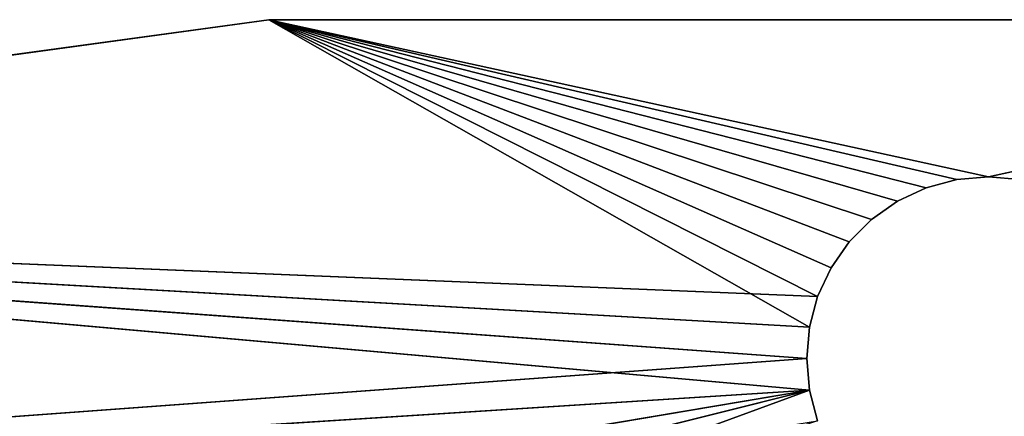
# Model space of a CAD drawing. Header units: centimetres. Extents: x 0 to 14.5, y 0 to 14.5.
# Tile 67 of 75: x 6.584 to 7.261, y 14.21 to 14.483. Entities that reach past the tile are written whole.
import ezdxf

# ---------------------------------------------------------------- set-up
doc = ezdxf.new("R2010")
doc.units = ezdxf.units.CM
doc.header["$LTSCALE"] = 2.54
doc.layers.get('0').update_dxf_attribs({"true_color": 0xff5454})

# ---------------------------------------------------------------- blocks, each defined once
blk = doc.blocks.new('Stojak na r_czniki papierowe ARPE.STL')
at = {"color": 0}
for p, q in [((5.77494, 14.34836, 0.35), (6.75524, 14.4831, 0.35)), ((6.75524, 14.4831, 0.35), (5.77494, 14.34836, 0.1)), ((6.75524, 14.4831, 0.35), (5.77494, 14.34836, 0.1)), ((6.75524, 14.4831, 0.1), (5.77494, 14.34836, 0.1)), ((5.77494, 14.34836, 0.35), (6.75524, 14.4831, 0.35)), ((6.75524, 14.4831, 0.1), (5.77494, 14.34836, 0.1)), ((6.75524, 14.4831, 0.35), (6.75524, 14.4831, 0.1)), ((6.75524, 14.4831, 0.35), (6.75524, 14.4831, 0.1)), ((6.75524, 14.4831, 0.35), (7.74476, 14.4831, 0.35)), ((7.74476, 14.4831, 0.35), (6.75524, 14.4831, 0.1)), ((7.74476, 14.4831, 0.35), (6.75524, 14.4831, 0.1)), ((7.74476, 14.4831, 0.1), (6.75524, 14.4831, 0.1)), ((7.22829, 14.3731, 0.35), (6.75524, 14.4831, 0.35)), ((6.75524, 14.4831, 0.35), (7.20725, 14.36746, 0.35)), ((7.22829, 14.3731, 0.35), (6.75524, 14.4831, 0.35)), ((7.25, 14.375, 0.35), (6.75524, 14.4831, 0.35)), ((7.25, 14.375, 0.35), (6.75524, 14.4831, 0.35)), ((6.75524, 14.4831, 0.35), (7.74476, 14.4831, 0.35)), ((6.75524, 14.4831, 0.35), (7.14175, 14.3125, 0.35)), ((7.15424, 14.33035, 0.35), (6.75524, 14.4831, 0.35)), ((7.16965, 14.34576, 0.35), (6.75524, 14.4831, 0.35)), ((7.15424, 14.33035, 0.35), (6.75524, 14.4831, 0.35)), ((7.16965, 14.34576, 0.35), (6.75524, 14.4831, 0.35)), ((7.1875, 14.35825, 0.35), (6.75524, 14.4831, 0.35)), ((7.1875, 14.35825, 0.35), (6.75524, 14.4831, 0.35)), ((6.75524, 14.4831, 0.35), (7.20725, 14.36746, 0.35)), ((7.1269, 14.27171, 0.35), (6.75524, 14.4831, 0.35)), ((7.1269, 14.27171, 0.35), (6.75524, 14.4831, 0.35)), ((7.13254, 14.29275, 0.35), (6.75524, 14.4831, 0.35)), ((7.13254, 14.29275, 0.35), (6.75524, 14.4831, 0.35)), ((6.75524, 14.4831, 0.35), (7.14175, 14.3125, 0.35)), ((7.25, 14.375, 0.1), (6.75524, 14.4831, 0.1)), ((7.74476, 14.4831, 0.1), (6.75524, 14.4831, 0.1)), ((7.25, 14.375, 0.1), (6.75524, 14.4831, 0.1)), ((7.22829, 14.3731, 0.1), (6.75524, 14.4831, 0.1)), ((7.22829, 14.3731, 0.1), (6.75524, 14.4831, 0.1)), ((7.20725, 14.36746, 0.1), (6.75524, 14.4831, 0.1)), ((7.1875, 14.35825, 0.1), (6.75524, 14.4831, 0.1)), ((7.20725, 14.36746, 0.1), (6.75524, 14.4831, 0.1)), ((7.1875, 14.35825, 0.1), (6.75524, 14.4831, 0.1)), ((7.16965, 14.34576, 0.1), (6.75524, 14.4831, 0.1)), ((7.16965, 14.34576, 0.1), (6.75524, 14.4831, 0.1)), ((7.15424, 14.33035, 0.1), (6.75524, 14.4831, 0.1)), ((7.14175, 14.3125, 0.1), (6.75524, 14.4831, 0.1)), ((7.15424, 14.33035, 0.1), (6.75524, 14.4831, 0.1)), ((7.14175, 14.3125, 0.1), (6.75524, 14.4831, 0.1)), ((7.13254, 14.29275, 0.1), (6.75524, 14.4831, 0.1)), ((7.13254, 14.29275, 0.1), (6.75524, 14.4831, 0.1)), ((7.25, 14.375, 0.35), (7.74476, 14.4831, 0.35)), ((7.25, 14.375, 0.35), (7.74476, 14.4831, 0.35)), ((7.25, 14.375, 0.1), (7.74476, 14.4831, 0.1)), ((7.25, 14.375, 0.1), (7.74476, 14.4831, 0.1)), ((7.20725, 14.36746, 0.35), (7.22829, 14.3731, 0.35)), ((7.22829, 14.3731, 0.1), (7.20725, 14.36746, 0.1)), ((7.20725, 14.36746, 0.1), (7.22829, 14.3731, 0.35)), ((7.20725, 14.36746, 0.35), (7.22829, 14.3731, 0.35)), ((7.20725, 14.36746, 0.1), (7.22829, 14.3731, 0.35)), ((7.22829, 14.3731, 0.1), (7.20725, 14.36746, 0.1)), ((7.22829, 14.3731, 0.35), (7.25, 14.375, 0.35)), ((7.25, 14.375, 0.1), (7.22829, 14.3731, 0.1)), ((7.22829, 14.3731, 0.1), (7.25, 14.375, 0.35)), ((7.22829, 14.3731, 0.35), (7.25, 14.375, 0.35)), ((7.22829, 14.3731, 0.1), (7.25, 14.375, 0.35)), ((7.25, 14.375, 0.1), (7.22829, 14.3731, 0.1)), ((7.22829, 14.3731, 0.1), (7.22829, 14.3731, 0.35)), ((7.22829, 14.3731, 0.1), (7.22829, 14.3731, 0.35)), ((7.25, 14.375, 0.35), (7.27171, 14.3731, 0.35)), ((7.27171, 14.3731, 0.1), (7.25, 14.375, 0.1)), ((7.25, 14.375, 0.1), (7.25, 14.375, 0.35)), ((7.25, 14.375, 0.1), (7.25, 14.375, 0.35)), ((7.25, 14.375, 0.1), (7.27171, 14.3731, 0.35)), ((7.25, 14.375, 0.35), (7.27171, 14.3731, 0.35)), ((7.25, 14.375, 0.1), (7.27171, 14.3731, 0.35)), ((7.27171, 14.3731, 0.1), (7.25, 14.375, 0.1)), ((7.1875, 14.35825, 0.35), (7.20725, 14.36746, 0.35)), ((7.20725, 14.36746, 0.1), (7.1875, 14.35825, 0.1)), ((7.1875, 14.35825, 0.1), (7.20725, 14.36746, 0.35)), ((7.1875, 14.35825, 0.35), (7.20725, 14.36746, 0.35)), ((7.1875, 14.35825, 0.1), (7.20725, 14.36746, 0.35)), ((7.20725, 14.36746, 0.1), (7.1875, 14.35825, 0.1)), ((7.20725, 14.36746, 0.1), (7.20725, 14.36746, 0.35)), ((7.20725, 14.36746, 0.1), (7.20725, 14.36746, 0.35)), ((7.16965, 14.34576, 0.35), (7.1875, 14.35825, 0.35)), ((7.1875, 14.35825, 0.1), (7.16965, 14.34576, 0.1)), ((7.16965, 14.34576, 0.1), (7.1875, 14.35825, 0.35)), ((7.16965, 14.34576, 0.35), (7.1875, 14.35825, 0.35)), ((7.16965, 14.34576, 0.1), (7.1875, 14.35825, 0.35)), ((7.1875, 14.35825, 0.1), (7.16965, 14.34576, 0.1)), ((7.1875, 14.35825, 0.1), (7.1875, 14.35825, 0.35)), ((7.1875, 14.35825, 0.1), (7.1875, 14.35825, 0.35)), ((7.125, 14.25, 0.35), (5.77494, 14.34836, 0.35)), ((5.77494, 14.34836, 0.35), (7.1269, 14.22829, 0.35)), ((7.125, 14.25, 0.35), (5.77494, 14.34836, 0.35)), ((7.1269, 14.27171, 0.35), (5.77494, 14.34836, 0.35)), ((7.1269, 14.27171, 0.35), (5.77494, 14.34836, 0.35)), ((5.77494, 14.34836, 0.35), (7.1269, 14.22829, 0.35)), ((7.13254, 14.29275, 0.1), (5.77494, 14.34836, 0.1)), ((5.77494, 14.34836, 0.1), (7.125, 14.25, 0.1)), ((5.77494, 14.34836, 0.1), (7.125, 14.25, 0.1)), ((5.77494, 14.34836, 0.1), (7.1269, 14.27171, 0.1)), ((5.77494, 14.34836, 0.1), (7.1269, 14.27171, 0.1)), ((7.13254, 14.29275, 0.1), (5.77494, 14.34836, 0.1)), ((7.15424, 14.33035, 0.35), (7.16965, 14.34576, 0.35)), ((7.16965, 14.34576, 0.1), (7.15424, 14.33035, 0.1)), ((7.15424, 14.33035, 0.1), (7.16965, 14.34576, 0.35)), ((7.15424, 14.33035, 0.35), (7.16965, 14.34576, 0.35)), ((7.15424, 14.33035, 0.1), (7.16965, 14.34576, 0.35)), ((7.16965, 14.34576, 0.1), (7.15424, 14.33035, 0.1)), ((7.16965, 14.34576, 0.1), (7.16965, 14.34576, 0.35)), ((7.16965, 14.34576, 0.1), (7.16965, 14.34576, 0.35)), ((7.14175, 14.3125, 0.35), (7.15424, 14.33035, 0.35)), ((7.15424, 14.33035, 0.1), (7.14175, 14.3125, 0.1)), ((7.14175, 14.3125, 0.1), (7.15424, 14.33035, 0.35)), ((7.14175, 14.3125, 0.35), (7.15424, 14.33035, 0.35)), ((7.14175, 14.3125, 0.1), (7.15424, 14.33035, 0.35)), ((7.15424, 14.33035, 0.1), (7.14175, 14.3125, 0.1)), ((7.15424, 14.33035, 0.1), (7.15424, 14.33035, 0.35)), ((7.15424, 14.33035, 0.1), (7.15424, 14.33035, 0.35)), ((7.13254, 14.29275, 0.35), (7.14175, 14.3125, 0.35)), ((7.14175, 14.3125, 0.1), (7.13254, 14.29275, 0.1)), ((7.13254, 14.29275, 0.1), (7.14175, 14.3125, 0.35)), ((7.13254, 14.29275, 0.35), (7.14175, 14.3125, 0.35)), ((7.13254, 14.29275, 0.1), (7.14175, 14.3125, 0.35)), ((7.14175, 14.3125, 0.1), (7.13254, 14.29275, 0.1)), ((7.14175, 14.3125, 0.1), (7.14175, 14.3125, 0.35)), ((7.14175, 14.3125, 0.1), (7.14175, 14.3125, 0.35)), ((7.1269, 14.27171, 0.35), (7.13254, 14.29275, 0.35)), ((7.13254, 14.29275, 0.1), (7.1269, 14.27171, 0.1)), ((7.1269, 14.27171, 0.1), (7.13254, 14.29275, 0.35)), ((7.1269, 14.27171, 0.35), (7.13254, 14.29275, 0.35)), ((7.1269, 14.27171, 0.1), (7.13254, 14.29275, 0.35)), ((7.13254, 14.29275, 0.1), (7.1269, 14.27171, 0.1)), ((7.13254, 14.29275, 0.1), (7.13254, 14.29275, 0.35)), ((7.13254, 14.29275, 0.1), (7.13254, 14.29275, 0.35)), ((7.125, 14.25, 0.35), (7.1269, 14.27171, 0.35)), ((7.1269, 14.27171, 0.1), (7.125, 14.25, 0.1)), ((7.125, 14.25, 0.1), (7.1269, 14.27171, 0.35)), ((7.125, 14.25, 0.35), (7.1269, 14.27171, 0.35)), ((7.125, 14.25, 0.1), (7.1269, 14.27171, 0.35)), ((7.1269, 14.27171, 0.1), (7.125, 14.25, 0.1)), ((7.1269, 14.27171, 0.1), (7.1269, 14.27171, 0.35)), ((7.1269, 14.27171, 0.1), (7.1269, 14.27171, 0.35)), ((4.82212, 14.08139, 0.1), (7.125, 14.25, 0.1)), ((4.82212, 14.08139, 0.1), (7.125, 14.25, 0.1)), ((7.1269, 14.22829, 0.35), (7.125, 14.25, 0.35)), ((7.125, 14.25, 0.1), (7.1269, 14.22829, 0.1)), ((7.125, 14.25, 0.35), (7.125, 14.25, 0.1)), ((7.1269, 14.22829, 0.1), (7.125, 14.25, 0.35)), ((7.1269, 14.22829, 0.35), (7.125, 14.25, 0.35)), ((7.1269, 14.22829, 0.1), (7.125, 14.25, 0.35)), ((7.125, 14.25, 0.1), (7.1269, 14.22829, 0.1)), ((7.125, 14.25, 0.35), (7.125, 14.25, 0.1)), ((3.91453, 13.68717, 0.35), (7.1269, 14.22829, 0.35)), ((3.91453, 13.68717, 0.35), (7.1269, 14.22829, 0.35)), ((3.91453, 13.68717, 0.1), (7.1269, 14.22829, 0.1)), ((3.91453, 13.68717, 0.1), (7.1269, 14.22829, 0.1)), ((4.82212, 14.08139, 0.35), (7.1269, 14.22829, 0.35)), ((4.82212, 14.08139, 0.35), (7.1269, 14.22829, 0.35)), ((4.82212, 14.08139, 0.1), (7.1269, 14.22829, 0.1)), ((4.82212, 14.08139, 0.1), (7.1269, 14.22829, 0.1)), ((5.60493, 13.84801, 0.1), (7.1269, 14.22829, 0.1)), ((5.60493, 13.84801, 0.1), (7.1269, 14.22829, 0.1)), ((7.1269, 14.22829, 0.1), (6.53921, 14.01275, 0.1)), ((7.1269, 14.22829, 0.1), (6.53921, 14.01275, 0.1)), ((7.13254, 14.20725, 0.35), (7.1269, 14.22829, 0.35)), ((7.1269, 14.22829, 0.1), (7.13254, 14.20725, 0.1)), ((7.13254, 14.20725, 0.1), (7.1269, 14.22829, 0.35)), ((7.13254, 14.20725, 0.35), (7.1269, 14.22829, 0.35)), ((7.13254, 14.20725, 0.1), (7.1269, 14.22829, 0.35)), ((7.1269, 14.22829, 0.1), (7.13254, 14.20725, 0.1)), ((7.1269, 14.22829, 0.1), (7.1269, 14.22829, 0.35)), ((7.1269, 14.22829, 0.1), (7.1269, 14.22829, 0.35))]:
    blk.add_line(p, q, dxfattribs=at)
mesh = blk.add_polyface(dxfattribs=at)
corners = [(6.75524, 14.4831, 0.35), (5.77494, 14.34836, 0.1), (5.77494, 14.34836, 0.35)]
mesh.append_faces([[corners[k] for k in face] for face in [(0, 1, 2)]], dxfattribs={"color": 0})
mesh = blk.add_polyface(dxfattribs=at)
corners = [(6.75524, 14.4831, 0.35), (6.75524, 14.4831, 0.1), (5.77494, 14.34836, 0.1)]
mesh.append_faces([[corners[k] for k in face] for face in [(0, 1, 2)]], dxfattribs={"color": 0})
mesh = blk.add_polyface(dxfattribs=at)
corners = [(7.1269, 14.27171, 0.35), (6.75524, 14.4831, 0.35), (5.77494, 14.34836, 0.35)]
mesh.append_faces([[corners[k] for k in face] for face in [(0, 1, 2)]], dxfattribs={"color": 0})
mesh = blk.add_polyface(dxfattribs=at)
corners = [(7.13254, 14.29275, 0.1), (5.77494, 14.34836, 0.1), (6.75524, 14.4831, 0.1)]
mesh.append_faces([[corners[k] for k in face] for face in [(0, 1, 2)]], dxfattribs={"color": 0})
mesh = blk.add_polyface(dxfattribs=at)
corners = [(7.74476, 14.4831, 0.35), (6.75524, 14.4831, 0.1), (6.75524, 14.4831, 0.35)]
mesh.append_faces([[corners[k] for k in face] for face in [(0, 1, 2)]], dxfattribs={"color": 0})
mesh = blk.add_polyface(dxfattribs=at)
corners = [(7.74476, 14.4831, 0.35), (7.74476, 14.4831, 0.1), (6.75524, 14.4831, 0.1)]
mesh.append_faces([[corners[k] for k in face] for face in [(0, 1, 2)]], dxfattribs={"color": 0})
mesh = blk.add_polyface(dxfattribs=at)
corners = [(7.22829, 14.3731, 0.35), (6.75524, 14.4831, 0.35), (7.20725, 14.36746, 0.35)]
mesh.append_faces([[corners[k] for k in face] for face in [(0, 1, 2)]], dxfattribs={"color": 0})
mesh = blk.add_polyface(dxfattribs=at)
corners = [(7.25, 14.375, 0.35), (6.75524, 14.4831, 0.35), (7.22829, 14.3731, 0.35)]
mesh.append_faces([[corners[k] for k in face] for face in [(0, 1, 2)]], dxfattribs={"color": 0})
mesh = blk.add_polyface(dxfattribs=at)
corners = [(7.74476, 14.4831, 0.35), (6.75524, 14.4831, 0.35), (7.25, 14.375, 0.35)]
mesh.append_faces([[corners[k] for k in face] for face in [(0, 1, 2)]], dxfattribs={"color": 0})
mesh = blk.add_polyface(dxfattribs=at)
corners = [(7.15424, 14.33035, 0.35), (6.75524, 14.4831, 0.35), (7.14175, 14.3125, 0.35)]
mesh.append_faces([[corners[k] for k in face] for face in [(0, 1, 2)]], dxfattribs={"color": 0})
mesh = blk.add_polyface(dxfattribs=at)
corners = [(7.16965, 14.34576, 0.35), (6.75524, 14.4831, 0.35), (7.15424, 14.33035, 0.35)]
mesh.append_faces([[corners[k] for k in face] for face in [(0, 1, 2)]], dxfattribs={"color": 0})
mesh = blk.add_polyface(dxfattribs=at)
corners = [(7.1875, 14.35825, 0.35), (6.75524, 14.4831, 0.35), (7.16965, 14.34576, 0.35)]
mesh.append_faces([[corners[k] for k in face] for face in [(0, 1, 2)]], dxfattribs={"color": 0})
mesh = blk.add_polyface(dxfattribs=at)
corners = [(7.20725, 14.36746, 0.35), (6.75524, 14.4831, 0.35), (7.1875, 14.35825, 0.35)]
mesh.append_faces([[corners[k] for k in face] for face in [(0, 1, 2)]], dxfattribs={"color": 0})
mesh = blk.add_polyface(dxfattribs=at)
corners = [(7.13254, 14.29275, 0.35), (6.75524, 14.4831, 0.35), (7.1269, 14.27171, 0.35)]
mesh.append_faces([[corners[k] for k in face] for face in [(0, 1, 2)]], dxfattribs={"color": 0})
mesh = blk.add_polyface(dxfattribs=at)
corners = [(7.14175, 14.3125, 0.35), (6.75524, 14.4831, 0.35), (7.13254, 14.29275, 0.35)]
mesh.append_faces([[corners[k] for k in face] for face in [(0, 1, 2)]], dxfattribs={"color": 0})
mesh = blk.add_polyface(dxfattribs=at)
corners = [(7.74476, 14.4831, 0.1), (7.25, 14.375, 0.1), (6.75524, 14.4831, 0.1)]
mesh.append_faces([[corners[k] for k in face] for face in [(0, 1, 2)]], dxfattribs={"color": 0})
mesh = blk.add_polyface(dxfattribs=at)
corners = [(7.25, 14.375, 0.1), (7.22829, 14.3731, 0.1), (6.75524, 14.4831, 0.1)]
mesh.append_faces([[corners[k] for k in face] for face in [(0, 1, 2)]], dxfattribs={"color": 0})
mesh = blk.add_polyface(dxfattribs=at)
corners = [(7.22829, 14.3731, 0.1), (7.20725, 14.36746, 0.1), (6.75524, 14.4831, 0.1)]
mesh.append_faces([[corners[k] for k in face] for face in [(0, 1, 2)]], dxfattribs={"color": 0})
mesh = blk.add_polyface(dxfattribs=at)
corners = [(7.20725, 14.36746, 0.1), (7.1875, 14.35825, 0.1), (6.75524, 14.4831, 0.1)]
mesh.append_faces([[corners[k] for k in face] for face in [(0, 1, 2)]], dxfattribs={"color": 0})
mesh = blk.add_polyface(dxfattribs=at)
corners = [(7.1875, 14.35825, 0.1), (7.16965, 14.34576, 0.1), (6.75524, 14.4831, 0.1)]
mesh.append_faces([[corners[k] for k in face] for face in [(0, 1, 2)]], dxfattribs={"color": 0})
mesh = blk.add_polyface(dxfattribs=at)
corners = [(7.16965, 14.34576, 0.1), (7.15424, 14.33035, 0.1), (6.75524, 14.4831, 0.1)]
mesh.append_faces([[corners[k] for k in face] for face in [(0, 1, 2)]], dxfattribs={"color": 0})
mesh = blk.add_polyface(dxfattribs=at)
corners = [(7.15424, 14.33035, 0.1), (7.14175, 14.3125, 0.1), (6.75524, 14.4831, 0.1)]
mesh.append_faces([[corners[k] for k in face] for face in [(0, 1, 2)]], dxfattribs={"color": 0})
mesh = blk.add_polyface(dxfattribs=at)
corners = [(7.14175, 14.3125, 0.1), (7.13254, 14.29275, 0.1), (6.75524, 14.4831, 0.1)]
mesh.append_faces([[corners[k] for k in face] for face in [(0, 1, 2)]], dxfattribs={"color": 0})
mesh = blk.add_polyface(dxfattribs=at)
corners = [(7.74476, 14.4831, 0.35), (7.25, 14.375, 0.35), (7.27171, 14.3731, 0.35)]
mesh.append_faces([[corners[k] for k in face] for face in [(0, 1, 2)]], dxfattribs={"color": 0})
mesh = blk.add_polyface(dxfattribs=at)
corners = [(7.74476, 14.4831, 0.1), (7.27171, 14.3731, 0.1), (7.25, 14.375, 0.1)]
mesh.append_faces([[corners[k] for k in face] for face in [(0, 1, 2)]], dxfattribs={"color": 0})
mesh = blk.add_polyface(dxfattribs=at)
corners = [(7.20725, 14.36746, 0.35), (7.20725, 14.36746, 0.1), (7.22829, 14.3731, 0.35)]
mesh.append_faces([[corners[k] for k in face] for face in [(0, 1, 2)]], dxfattribs={"color": 0})
mesh = blk.add_polyface(dxfattribs=at)
corners = [(7.22829, 14.3731, 0.35), (7.20725, 14.36746, 0.1), (7.22829, 14.3731, 0.1)]
mesh.append_faces([[corners[k] for k in face] for face in [(0, 1, 2)]], dxfattribs={"color": 0})
mesh = blk.add_polyface(dxfattribs=at)
corners = [(7.22829, 14.3731, 0.35), (7.22829, 14.3731, 0.1), (7.25, 14.375, 0.35)]
mesh.append_faces([[corners[k] for k in face] for face in [(0, 1, 2)]], dxfattribs={"color": 0})
mesh = blk.add_polyface(dxfattribs=at)
corners = [(7.25, 14.375, 0.35), (7.22829, 14.3731, 0.1), (7.25, 14.375, 0.1)]
mesh.append_faces([[corners[k] for k in face] for face in [(0, 1, 2)]], dxfattribs={"color": 0})
mesh = blk.add_polyface(dxfattribs=at)
corners = [(7.25, 14.375, 0.35), (7.25, 14.375, 0.1), (7.27171, 14.3731, 0.35)]
mesh.append_faces([[corners[k] for k in face] for face in [(0, 1, 2)]], dxfattribs={"color": 0})
mesh = blk.add_polyface(dxfattribs=at)
corners = [(7.27171, 14.3731, 0.35), (7.25, 14.375, 0.1), (7.27171, 14.3731, 0.1)]
mesh.append_faces([[corners[k] for k in face] for face in [(0, 1, 2)]], dxfattribs={"color": 0})
mesh = blk.add_polyface(dxfattribs=at)
corners = [(7.1875, 14.35825, 0.35), (7.1875, 14.35825, 0.1), (7.20725, 14.36746, 0.35)]
mesh.append_faces([[corners[k] for k in face] for face in [(0, 1, 2)]], dxfattribs={"color": 0})
mesh = blk.add_polyface(dxfattribs=at)
corners = [(7.20725, 14.36746, 0.35), (7.1875, 14.35825, 0.1), (7.20725, 14.36746, 0.1)]
mesh.append_faces([[corners[k] for k in face] for face in [(0, 1, 2)]], dxfattribs={"color": 0})
mesh = blk.add_polyface(dxfattribs=at)
corners = [(7.16965, 14.34576, 0.35), (7.16965, 14.34576, 0.1), (7.1875, 14.35825, 0.35)]
mesh.append_faces([[corners[k] for k in face] for face in [(0, 1, 2)]], dxfattribs={"color": 0})
mesh = blk.add_polyface(dxfattribs=at)
corners = [(7.1875, 14.35825, 0.35), (7.16965, 14.34576, 0.1), (7.1875, 14.35825, 0.1)]
mesh.append_faces([[corners[k] for k in face] for face in [(0, 1, 2)]], dxfattribs={"color": 0})
mesh = blk.add_polyface(dxfattribs=at)
corners = [(7.1269, 14.22829, 0.35), (5.77494, 14.34836, 0.35), (4.82212, 14.08139, 0.35)]
mesh.append_faces([[corners[k] for k in face] for face in [(0, 1, 2)]], dxfattribs={"color": 0})
mesh = blk.add_polyface(dxfattribs=at)
corners = [(7.125, 14.25, 0.1), (4.82212, 14.08139, 0.1), (5.77494, 14.34836, 0.1)]
mesh.append_faces([[corners[k] for k in face] for face in [(0, 1, 2)]], dxfattribs={"color": 0})
mesh = blk.add_polyface(dxfattribs=at)
corners = [(7.1269, 14.22829, 0.35), (7.125, 14.25, 0.35), (5.77494, 14.34836, 0.35)]
mesh.append_faces([[corners[k] for k in face] for face in [(0, 1, 2)]], dxfattribs={"color": 0})
mesh = blk.add_polyface(dxfattribs=at)
corners = [(7.1269, 14.27171, 0.35), (5.77494, 14.34836, 0.35), (7.125, 14.25, 0.35)]
mesh.append_faces([[corners[k] for k in face] for face in [(0, 1, 2)]], dxfattribs={"color": 0})
mesh = blk.add_polyface(dxfattribs=at)
corners = [(7.1269, 14.27171, 0.1), (7.125, 14.25, 0.1), (5.77494, 14.34836, 0.1)]
mesh.append_faces([[corners[k] for k in face] for face in [(0, 1, 2)]], dxfattribs={"color": 0})
mesh = blk.add_polyface(dxfattribs=at)
corners = [(7.13254, 14.29275, 0.1), (7.1269, 14.27171, 0.1), (5.77494, 14.34836, 0.1)]
mesh.append_faces([[corners[k] for k in face] for face in [(0, 1, 2)]], dxfattribs={"color": 0})
mesh = blk.add_polyface(dxfattribs=at)
corners = [(7.15424, 14.33035, 0.35), (7.15424, 14.33035, 0.1), (7.16965, 14.34576, 0.35)]
mesh.append_faces([[corners[k] for k in face] for face in [(0, 1, 2)]], dxfattribs={"color": 0})
mesh = blk.add_polyface(dxfattribs=at)
corners = [(7.16965, 14.34576, 0.35), (7.15424, 14.33035, 0.1), (7.16965, 14.34576, 0.1)]
mesh.append_faces([[corners[k] for k in face] for face in [(0, 1, 2)]], dxfattribs={"color": 0})
mesh = blk.add_polyface(dxfattribs=at)
corners = [(7.15424, 14.33035, 0.35), (7.14175, 14.3125, 0.35), (7.14175, 14.3125, 0.1)]
mesh.append_faces([[corners[k] for k in face] for face in [(0, 1, 2)]], dxfattribs={"color": 0})
mesh = blk.add_polyface(dxfattribs=at)
corners = [(7.15424, 14.33035, 0.35), (7.14175, 14.3125, 0.1), (7.15424, 14.33035, 0.1)]
mesh.append_faces([[corners[k] for k in face] for face in [(0, 1, 2)]], dxfattribs={"color": 0})
mesh = blk.add_polyface(dxfattribs=at)
corners = [(7.14175, 14.3125, 0.35), (7.13254, 14.29275, 0.35), (7.13254, 14.29275, 0.1)]
mesh.append_faces([[corners[k] for k in face] for face in [(0, 1, 2)]], dxfattribs={"color": 0})
mesh = blk.add_polyface(dxfattribs=at)
corners = [(7.14175, 14.3125, 0.35), (7.13254, 14.29275, 0.1), (7.14175, 14.3125, 0.1)]
mesh.append_faces([[corners[k] for k in face] for face in [(0, 1, 2)]], dxfattribs={"color": 0})
mesh = blk.add_polyface(dxfattribs=at)
corners = [(7.13254, 14.29275, 0.35), (7.1269, 14.27171, 0.35), (7.1269, 14.27171, 0.1)]
mesh.append_faces([[corners[k] for k in face] for face in [(0, 1, 2)]], dxfattribs={"color": 0})
mesh = blk.add_polyface(dxfattribs=at)
corners = [(7.13254, 14.29275, 0.35), (7.1269, 14.27171, 0.1), (7.13254, 14.29275, 0.1)]
mesh.append_faces([[corners[k] for k in face] for face in [(0, 1, 2)]], dxfattribs={"color": 0})
mesh = blk.add_polyface(dxfattribs=at)
corners = [(7.1269, 14.27171, 0.35), (7.125, 14.25, 0.35), (7.125, 14.25, 0.1)]
mesh.append_faces([[corners[k] for k in face] for face in [(0, 1, 2)]], dxfattribs={"color": 0})
mesh = blk.add_polyface(dxfattribs=at)
corners = [(7.1269, 14.27171, 0.35), (7.125, 14.25, 0.1), (7.1269, 14.27171, 0.1)]
mesh.append_faces([[corners[k] for k in face] for face in [(0, 1, 2)]], dxfattribs={"color": 0})
mesh = blk.add_polyface(dxfattribs=at)
corners = [(7.1269, 14.22829, 0.1), (4.82212, 14.08139, 0.1), (7.125, 14.25, 0.1)]
mesh.append_faces([[corners[k] for k in face] for face in [(0, 1, 2)]], dxfattribs={"color": 0})
mesh = blk.add_polyface(dxfattribs=at)
corners = [(7.125, 14.25, 0.35), (7.1269, 14.22829, 0.35), (7.1269, 14.22829, 0.1)]
mesh.append_faces([[corners[k] for k in face] for face in [(0, 1, 2)]], dxfattribs={"color": 0})
mesh = blk.add_polyface(dxfattribs=at)
corners = [(7.125, 14.25, 0.35), (7.1269, 14.22829, 0.1), (7.125, 14.25, 0.1)]
mesh.append_faces([[corners[k] for k in face] for face in [(0, 1, 2)]], dxfattribs={"color": 0})
mesh = blk.add_polyface(dxfattribs=at)
corners = [(7.1269, 14.22829, 0.35), (4.82212, 14.08139, 0.35), (3.91453, 13.68717, 0.35)]
mesh.append_faces([[corners[k] for k in face] for face in [(0, 1, 2)]], dxfattribs={"color": 0})
mesh = blk.add_polyface(dxfattribs=at)
corners = [(7.13254, 14.20725, 0.35), (7.1269, 14.22829, 0.35), (3.91453, 13.68717, 0.35)]
mesh.append_faces([[corners[k] for k in face] for face in [(0, 1, 2)]], dxfattribs={"color": 0})
mesh = blk.add_polyface(dxfattribs=at)
corners = [(7.1269, 14.22829, 0.1), (5.60493, 13.84801, 0.1), (3.91453, 13.68717, 0.1)]
mesh.append_faces([[corners[k] for k in face] for face in [(0, 1, 2)]], dxfattribs={"color": 0})
mesh = blk.add_polyface(dxfattribs=at)
corners = [(7.1269, 14.22829, 0.1), (3.91453, 13.68717, 0.1), (4.82212, 14.08139, 0.1)]
mesh.append_faces([[corners[k] for k in face] for face in [(0, 1, 2)]], dxfattribs={"color": 0})
mesh = blk.add_polyface(dxfattribs=at)
corners = [(7.1269, 14.22829, 0.1), (6.53921, 14.01275, 0.1), (5.60493, 13.84801, 0.1)]
mesh.append_faces([[corners[k] for k in face] for face in [(0, 1, 2)]], dxfattribs={"color": 0})
mesh = blk.add_polyface(dxfattribs=at)
corners = [(7.13254, 14.20725, 0.1), (6.53921, 14.01275, 0.1), (7.1269, 14.22829, 0.1)]
mesh.append_faces([[corners[k] for k in face] for face in [(0, 1, 2)]], dxfattribs={"color": 0})
mesh = blk.add_polyface(dxfattribs=at)
corners = [(7.1269, 14.22829, 0.35), (7.13254, 14.20725, 0.35), (7.13254, 14.20725, 0.1)]
mesh.append_faces([[corners[k] for k in face] for face in [(0, 1, 2)]], dxfattribs={"color": 0})
mesh = blk.add_polyface(dxfattribs=at)
corners = [(7.1269, 14.22829, 0.35), (7.13254, 14.20725, 0.1), (7.1269, 14.22829, 0.1)]
mesh.append_faces([[corners[k] for k in face] for face in [(0, 1, 2)]], dxfattribs={"color": 0})

msp = doc.modelspace()

# ---------------------------------------------------------------- block references
at = {"color": 0}
msp.add_blockref('Stojak na r_czniki papierowe ARPE.STL', (0, 0), dxfattribs=at)

doc.saveas('drawing.dxf')
